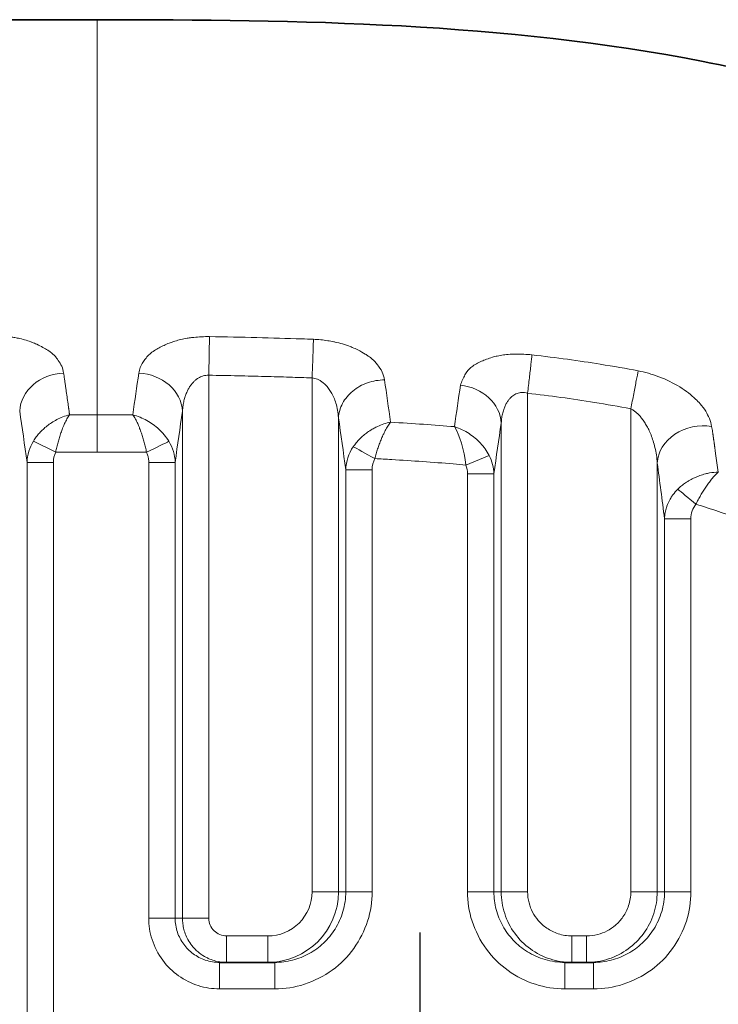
# Model space of a CAD drawing. Header units: millimetres. Extents: x 5 to 415, y 5 to 292.
# Tile 137 of 197: x 380.42 to 388.34, y 164.95 to 176.11. Entities that reach past the tile are written whole.
import ezdxf

# ---------------------------------------------------------------- set-up
doc = ezdxf.new("R2010")
doc.units = ezdxf.units.MM
doc.linetypes.add('CHAIN', pattern=[0.3543, 0.2362, -0.0295, 0.0591, -0.0295])
doc.linetypes.add('LONG_DASH_DOTTED', pattern=[0.3001, 0.2362, -0.0295, 0.0049, -0.0295])
for name, color, linetype, lineweight in [('Mittelpunktmarkierung (ISO)', 7, 'LONG_DASH_DOTTED', 25), ('Sichtbar (ISO)', 7, 'Continuous', 35), ('Sichtbar schmal (ISO)', 7, 'Continuous', 18)]:
    doc.layers.add(name, color=color, linetype=linetype, lineweight=lineweight)

msp = doc.modelspace()

# ---------------------------------------------------------------- linework, layer by layer
at = {"layer": 'Mittelpunktmarkierung (ISO)', "linetype": 'CHAIN', "ltscale": 9.257704}
msp.add_line((384.95451256, 165.76673723), (384.95451256, 157.43543631), dxfattribs=at)
at = {"layer": 'Sichtbar (ISO)'}
for p, q in [((381.29451258, 176.11222715), (337.45450843, 176.11222715)), ((383.30781834, 165.42608677), (382.68382508, 165.42608677)), ((386.92076891, 165.42608677), (386.5979216, 165.42608677))]:
    msp.add_line(p, q, dxfattribs=at)
msp.add_open_spline([(381.29451258, 176.11222715), (383.58974213, 176.11222715), (385.91149527, 176.07967824), (389.09764665, 175.45516055), (390.02065007, 175.18113032), (392.18626512, 174.23789427), (393.40845829, 173.46952108), (395.58047027, 171.57444561), (396.54755055, 170.42113037), (398.14581266, 167.83175127), (398.76159582, 166.34039414), (399.34846969, 163.75917175), (399.46684478, 162.67604002), (399.46684474, 161.59989445)], degree=3, knots=[0, 0, 0, 0, 0.6885688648, 0.6885688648, 0.9740341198, 0.9740341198, 1.3972030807, 1.3972030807, 1.8387914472, 1.8387914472, 2.3100772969, 2.3100772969, 2.6329209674, 2.6329209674, 2.6329209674, 2.6329209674], dxfattribs=at)
at = {"layer": 'Sichtbar schmal (ISO)'}
for p, q in [((382.56130787, 165.92608677), (382.56131555, 172.08164924)), ((383.73148222, 172.05108521), (383.73148439, 166.22608677)), ((386.1742519, 171.87784548), (386.17425191, 166.22608677)), ((382.26244292, 165.92608677), (382.26244261, 171.67452654)), ((387.34443859, 166.22608677), (387.34443862, 171.70156566)), ((381.29451256, 171.63318365), (380.98236241, 171.63316524)), ((381.29451255, 171.63318365), (381.29451255, 171.21023974)), ((384.03034649, 171.59798365), (384.03034677, 166.22608677)), ((385.87539312, 171.53908619), (385.87539295, 166.22608677)), ((380.82547416, 171.21025033), (380.57288315, 171.33574876)), ((388.29792504, 171.24670466), (388.29685954, 171.25488497)), ((388.30364915, 171.2029207), (388.30123673, 171.2214209)), ((381.29451255, 171.21024331), (380.82547416, 171.21025033)), ((385.73749759, 171.17309758), (385.47401077, 171.06348662)), ((380.50021118, 152.13407126), (380.50021121, 171.09415091)), ((380.50021121, 171.09415068), (380.79906959, 171.09415068)), ((380.79906961, 152.13407126), (380.79906959, 171.09415068)), ((381.88077131, 165.92608677), (381.88077157, 171.09328727)), ((381.88077157, 171.09328727), (382.17962762, 171.09328727)), ((382.17962761, 165.92608677), (382.17962762, 171.09328661)), ((384.11316174, 171.01052861), (384.11316175, 166.22608677)), ((384.11316176, 171.01052825), (384.41202016, 171.01052825)), ((384.41202016, 171.01052826), (384.41202016, 166.22608677)), ((387.64329882, 166.22608677), (387.64330027, 171.0865138)), ((385.49372233, 166.22608677), (385.49372265, 170.96231152)), ((385.49372265, 170.96231153), (385.79257815, 170.96231153)), ((385.79257818, 166.22608677), (385.79257809, 170.96231075)), ((387.72611234, 170.45317779), (387.72611232, 166.22608677)), ((387.72611234, 170.45317765), (388.02496954, 170.45317765)), ((388.02496954, 170.45317765), (388.02496967, 166.22608677)), ((383.73148439, 166.22608677), (384.03034677, 166.22608677)), ((384.11316175, 166.22608677), (384.03034677, 166.22608677)), ((384.41202016, 166.22608677), (384.11316175, 166.22608677)), ((385.79257818, 166.22608677), (385.49372233, 166.22608677)), ((385.79257818, 166.22608677), (385.87539295, 166.22608677)), ((385.87539295, 166.22608677), (386.17425191, 166.22608677)), ((387.34443859, 166.22608677), (387.64329882, 166.22608677)), ((387.72611232, 166.22608677), (387.64329882, 166.22608677)), ((388.02496967, 166.22608677), (387.72611232, 166.22608677)), ((382.17962761, 165.92608677), (381.88077131, 165.92608677)), ((382.17962761, 165.92608677), (382.26244292, 165.92608677)), ((382.26244292, 165.92608677), (382.56130787, 165.92608677)), ((382.76206531, 165.72608677), (383.22957811, 165.72608677)), ((382.76206531, 165.72608677), (382.76206531, 165.42608677)), ((383.22957811, 165.42608677), (383.22957811, 165.72608677)), ((386.67616183, 165.72608677), (386.84252868, 165.72608677)), ((386.67616183, 165.72608677), (386.67616183, 165.42608677)), ((386.84252868, 165.42608677), (386.84252868, 165.72608677)), ((382.68382508, 165.12608677), (382.68382508, 165.42608677)), ((383.30781835, 165.42608677), (383.30781835, 165.12608677)), ((386.5979216, 165.12608677), (386.5979216, 165.42608677)), ((386.92076892, 165.42608677), (386.92076892, 165.12608677)), ((383.30781834, 165.12608677), (382.68382508, 165.12608677)), ((386.92076892, 165.12608677), (386.5979216, 165.12608677))]:
    msp.add_line(p, q, dxfattribs=at)
msp.add_arc((381.30078436, 87.44848154), 83.76175486, 89.6210070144, 90.0042901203, dxfattribs=at)
for centre, major_axis, ratio, start_param, end_param in [((380.91549372, 171.67579946), (-0.49456304, -0.07353505), 0.8594287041, 4.5861111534, 6.1118769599), ((379.60794224, 146.52417816), (-0.00015317, -29.65364086), 0.0871589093, 2.6102817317, 2.611404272), ((379.60793449, 146.52417816), (0.00015317, 29.65364051), 0.0871589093, 5.7499445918, 5.7518743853), ((379.60792232, 146.52417816), (-0.00015317, -29.65363996), 0.0871589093, 2.6072437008, 2.6083519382), ((383.0705139, 146.57443677), (0.00014344, -29.58780603), 0.0871587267, 3.6714287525, 3.7022643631), ((381.76434505, 171.67452781), (0.4945544, -0.07359308), 0.8596058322, 0.1714070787, 1.6925626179), ((383.23706652, 146.53800683), (0.00014851, 29.62257981), 0.0871588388, 5.717747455, 5.7486674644), ((379.60767967, 146.52417816), (0.00015317, 29.65362891), 0.0871589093, 5.7301918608, 5.7404744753), ((386.69719856, 146.61239815), (0.00015212, -29.32419415), 0.0871589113, 3.667870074, 3.6989223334), ((385.37729564, 171.53908775), (0.49446609, -0.07418415), 0.8613923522, 0.1724359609, 1.6272213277), ((379.13227127, 146.52418061), (-0.00015059, -29.15414604), 0.0871589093, 2.5731883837, 2.6114043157), ((379.60765063, 146.52417816), (-0.00015317, -29.65362758), 0.0871589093, 2.5858846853, 2.5885992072), ((379.60755367, 146.52417816), (0.00015317, 29.65362313), 0.0871589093, 5.7245261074, 5.7257601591), ((383.54389037, 146.57443906), (-0.00014102, 29.08841898), 0.0871587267, 0.5298366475, 0.5681316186), ((379.60742768, 146.52417816), (-0.00015317, -29.65361731), 0.0871589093, 2.5810813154, 2.581641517), ((382.7370878, 146.53800933), (-0.000146, -29.12258164), 0.0871588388, 2.5686847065, 2.6070466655), ((385.30719704, 171.07704946), (-0.07192642, 0.50677872), 0.3197723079, 4.6402967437, 5.6491824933), ((387.13763546, 146.61240043), (-0.00014954, 28.82755219), 0.0871589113, 0.526277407, 0.5648383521), ((388.14139896, 171.08651827), (-0.49535208, -0.06801704), 0.8410739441, 4.356462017, 6.1213446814), ((381.00214399, 171.08283774), (-0.49879128, -0.0590931), 0.9784280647, 5.6222996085, 6.1396720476), ((381.85476079, 171.20856725), (0.26927351, 0.13225641), 0.0005796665, 4.7123823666, 5.9377252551), ((381.67507855, 171.08146935), (-0.50300953, 0.04286496), 0.9762927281, 3.252632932, 3.7640361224), ((387.04904375, 149.54318656), (-0.00064824, 26.00670448), 0.0871390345, 5.7094907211, 5.7102576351), ((387.04929468, 149.54318657), (-0.00064824, 26.00665351), 0.0871390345, 5.7051873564, 5.7063935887), ((384.63417196, 170.99348568), (-0.51973334, 0.04079715), 0.9624556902, 5.7762174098, 6.3305988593), ((384.44346562, 171.13655983), (-0.26241656, 0.14538755), 0.0003906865, 0.3709254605, 1.570794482), ((387.04994885, 149.54318659), (-0.00064823, 26.00651999), 0.0871390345, 5.70127415, 5.7019667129), ((387.04994216, 149.54318659), (-0.00064823, 26.00652136), 0.0871390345, 5.7002584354, 5.70127415), ((381.01122757, 171.07850291), (-0.05096396, 0.24099091), 0.8545792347, 0.8239688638, 1.3280631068), ((384.62002822, 170.99621874), (0.04382139, -0.2400783), 0.8469724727, 3.9436121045, 4.5000678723), ((385.29299187, 170.95196635), (-0.49258765, 0.08622963), 0.9798948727, 3.339472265, 3.7862453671), ((398.02233504, 163.30101441), (-9.06221016, 10.59260159), 0.344890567, 0.48756224, 0.5146004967), ((385.10241526, 170.87602308), (-0.3518101, -0.22533995), 0.7602922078, 2.6907831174, 3.007181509), ((386.45228206, 149.54317169), (0.00063602, -25.51663237), 0.0871390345, 2.5312723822, 2.5760271), ((388.18705143, 170.55291572), (0.48013399, 0.27124679), 0.6964614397, 0.9037533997, 1.1023911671), ((388.08131656, 170.61910097), (-0.23011093, 0.19248107), 0.0000516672, 0.4749913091, 1.5707868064), ((388.22864526, 170.43892449), (0.03596917, -0.24470478), 0.8192503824, 3.7727884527, 4.5346835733), ((383.22967952, 166.22597218), (-0.50168901, -0.01082376), 0.9961713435, 1.549105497, 3.1201677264), ((383.22957442, 166.22609376), (-0.80076998, 0.00195298), 0.9990441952, 1.5732375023, 3.1440251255), ((382.76199604, 165.9259914), (-0.20051947, 0.00825928), 0.9960825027, 0.0408507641, 1.6121465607)]:
    msp.add_ellipse(centre, major_axis=major_axis, ratio=ratio, start_param=start_param, end_param=end_param, dxfattribs=at)
for points in [[(381.29451257, 171.63318365), (381.29451257, 174.58590189), (381.29451258, 176.11222778), (381.29451258, 176.11222716)], [(380.98019824, 171.64976555), (380.98005443, 171.65144151), (380.97951407, 171.65529551), (380.97951407, 171.65632512)], [(381.69908989, 171.63227402), (381.56664485, 171.63289838), (381.43179106, 171.63318365), (381.29451257, 171.63318365)], [(385.34522321, 171.49895875), (385.11697787, 171.51779702), (384.87573677, 171.5348452), (384.62051897, 171.5499494)], [(388.26038576, 171.50072948), (388.2623219, 171.4906513), (388.26599876, 171.47058536), (388.2709913, 171.44072855), (388.27383, 171.42099898), (388.27514144, 171.41118649)], [(388.29792634, 171.24670896), (388.29852762, 171.24257819), (388.29894245, 171.23858928), (388.29954367, 171.23445315)], [(388.29954367, 171.23445315), (388.29969319, 171.233258), (388.30003214, 171.23060472), (388.30069402, 171.2256324), (388.30104873, 171.22287214), (388.30123259, 171.22144803)], [(388.30460713, 171.1951392), (388.30451294, 171.19603223), (388.30432181, 171.19775348), (388.30396732, 171.20031743), (388.30375488, 171.20205036), (388.30364915, 171.2029207)], [(384.41202016, 166.22608677), (384.41239804, 166.11195196), (384.37923419, 165.89343115), (384.21827877, 165.57178866), (383.97446619, 165.32560775), (383.64508172, 165.15920996), (383.42361713, 165.12558342), (383.30781835, 165.12608677)], [(386.5979216, 165.12608677), (386.48193813, 165.12614169), (386.26065945, 165.15976947), (385.94191231, 165.31893123), (385.69301777, 165.56231445), (385.52543142, 165.89556954), (385.49252332, 166.11310115), (385.49372233, 166.22608677)], [(385.87539295, 166.22608677), (385.87539449, 166.14239804), (385.90189676, 165.97499319), (386.01742719, 165.74827488), (386.19745866, 165.56829614), (386.42439418, 165.45267954), (386.59221058, 165.42609093), (386.67616182, 165.42608677)], [(386.84252877, 165.42608677), (386.92648046, 165.42608834), (387.09429722, 165.45268097), (387.32123255, 165.56829619), (387.5012633, 165.74827488), (387.61679533, 165.97499255), (387.64329474, 166.14239774), (387.64329882, 166.22608677)], [(388.02496967, 166.22608677), (388.02534783, 166.11195121), (387.9921844, 165.89342936), (387.83122876, 165.57178787), (387.58741573, 165.32560707), (387.25803207, 165.15920997), (387.03656762, 165.12558345), (386.92076892, 165.12608677)], [(382.68382508, 165.12608677), (382.6000836, 165.12606984), (382.44019882, 165.15005817), (382.21055441, 165.26423321), (382.02892793, 165.43822272), (381.90246944, 165.68807852), (381.8791811, 165.84501165), (381.88077131, 165.92608677)]]:
    msp.add_open_spline(points, degree=3, dxfattribs=at)
for points, knots in [([(380.11853745, 172.5295249), (380.14262082, 172.52961396), (380.16690835, 172.5290296), (380.19106462, 172.52778989), (380.21484757, 172.52656934), (380.23850216, 172.52471385), (380.26178883, 172.52231239), (380.28566429, 172.51985022), (380.30915219, 172.51681472), (380.33207186, 172.51333515), (380.33805095, 172.51242743), (380.34399167, 172.51148957), (380.34989226, 172.51052427), (380.36789143, 172.50757972), (380.38540517, 172.50431519), (380.4026168, 172.50070955), (380.42660672, 172.49568393), (380.45002239, 172.48999985), (380.47323464, 172.48347732), (380.49670596, 172.47688199), (380.51997559, 172.46942677), (380.54318499, 172.4608092), (380.54733246, 172.45926925), (380.55147704, 172.45769196), (380.55561866, 172.45607525), (380.57439742, 172.44874484), (380.59347816, 172.44076), (380.61202991, 172.43233788), (380.63609407, 172.42141323), (380.65923963, 172.40974625), (380.68031804, 172.39814118), (380.70069358, 172.38692307), (380.71914986, 172.37577472), (380.73527131, 172.36561151), (380.73960275, 172.36288091), (380.74370039, 172.36019982), (380.74760909, 172.3575548), (380.77187383, 172.34113481), (380.78934502, 172.32628859), (380.80720199, 172.30814902), (380.81678871, 172.29841059), (380.82639772, 172.28768683), (380.83632498, 172.27501711), (380.84244095, 172.26721158), (380.84887651, 172.25875174), (380.85532249, 172.2496499), (380.86909248, 172.23020639), (380.88288264, 172.2078005), (380.89381816, 172.18281774), (380.90404324, 172.15945801), (380.91175143, 172.1338476), (380.91508561, 172.10673152)], [0, 0, 0, 0, 0.0614001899, 0.0614001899, 0.0614001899, 0.1218514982, 0.1218514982, 0.1218514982, 0.1838312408, 0.1838312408, 0.1838312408, 0.2, 0.2, 0.2, 0.2493211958, 0.2493211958, 0.2493211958, 0.3180661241, 0.3180661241, 0.3180661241, 0.3875783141, 0.3875783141, 0.3875783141, 0.4, 0.4, 0.4, 0.4563218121, 0.4563218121, 0.4563218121, 0.529378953, 0.529378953, 0.529378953, 0.6, 0.6, 0.6, 0.6189741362, 0.6189741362, 0.6189741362, 0.736763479, 0.736763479, 0.736763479, 0.8, 0.8, 0.8, 0.8389586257, 0.8389586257, 0.8389586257, 0.9221826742, 0.9221826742, 0.9221826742, 1, 1, 1, 1]), ([(381.76706899, 172.10545674), (381.77005689, 172.12794533), (381.77604615, 172.14944053), (381.7840034, 172.16948646), (381.79217242, 172.19006585), (381.80240648, 172.20911682), (381.81327723, 172.22637879), (381.82297755, 172.24178221), (381.8331749, 172.25576601), (381.8427568, 172.26826459), (381.84504427, 172.27124835), (381.847327, 172.27413584), (381.84960554, 172.2769389), (381.86355063, 172.29409413), (381.8771372, 172.30812759), (381.892062, 172.32144748), (381.9075121, 172.33523617), (381.92440123, 172.34829879), (381.9470205, 172.36249173), (381.96189638, 172.37182591), (381.978613, 172.38185681), (381.99687951, 172.39192508), (382.01449495, 172.40163448), (382.03355451, 172.41137394), (382.05344411, 172.4206551), (382.07277185, 172.42967407), (382.09287934, 172.43825695), (382.11286226, 172.44611613), (382.11985429, 172.44886606), (382.12682862, 172.45152916), (382.13373744, 172.45409877), (382.14781923, 172.45933624), (382.16186294, 172.46407874), (382.17587695, 172.46841929), (382.1985223, 172.47543323), (382.2210735, 172.48140473), (382.24381406, 172.48663652), (382.26752702, 172.49209203), (382.29145112, 172.49674772), (382.31617755, 172.50078296), (382.32397089, 172.5020548), (382.33184603, 172.50326349), (382.33982443, 172.50441072), (382.35705758, 172.50688871), (382.37464217, 172.50915671), (382.3925166, 172.51114118), (382.41960086, 172.51414814), (382.44735616, 172.51650087), (382.47541048, 172.51800163), (382.50682976, 172.5196824), (382.53862207, 172.5202911), (382.56998214, 172.51975116)], [0, 0, 0, 0, 0.067964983, 0.067964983, 0.067964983, 0.1377386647, 0.1377386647, 0.1377386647, 0.2, 0.2, 0.2, 0.2148635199, 0.2148635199, 0.2148635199, 0.3058309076, 0.3058309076, 0.3058309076, 0.4, 0.4, 0.4, 0.4619316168, 0.4619316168, 0.4619316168, 0.5216558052, 0.5216558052, 0.5216558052, 0.579692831, 0.579692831, 0.579692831, 0.6, 0.6, 0.6, 0.641390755, 0.641390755, 0.641390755, 0.7082744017, 0.7082744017, 0.7082744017, 0.7780180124, 0.7780180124, 0.7780180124, 0.8, 0.8, 0.8, 0.8474805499, 0.8474805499, 0.8474805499, 0.9194255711, 0.9194255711, 0.9194255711, 1, 1, 1, 1]), ([(382.5613157, 172.08164924), (382.56134583, 172.08379901), (382.56137615, 172.08595156), (382.56140663, 172.08810654), (382.56220726, 172.14470514), (382.56313466, 172.20301707), (382.56400894, 172.25660515), (382.56469487, 172.29864823), (382.5653542, 172.33787035), (382.5660755, 172.37395127), (382.56630864, 172.38561301), (382.56654874, 172.39694613), (382.56680024, 172.40793137), (382.56782987, 172.45290449), (382.5690268, 172.49158522), (382.56998214, 172.51975116)], [0.00002060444, 0.00002060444, 0.00002060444, 0.00002060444, 0.01224593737, 0.01224593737, 0.01224593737, 0.33333333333, 0.33333333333, 0.33333333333, 0.58524580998, 0.58524580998, 0.58524580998, 0.66666666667, 0.66666666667, 0.66666666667, 1, 1, 1, 1]), ([(383.74614435, 172.48900869), (383.70183786, 172.49065031), (383.6569168, 172.49227448), (383.61170816, 172.4938422), (383.28157923, 172.50529028), (382.93611651, 172.51376119), (382.56998213, 172.51975049)], [0, 0, 0, 0, 0.1204479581, 0.1204479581, 0.1204479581, 1, 1, 1, 1]), ([(383.73148222, 172.05109227), (383.7336986, 172.10956999), (383.73596532, 172.17044534), (383.73805911, 172.2261597), (383.7401529, 172.28187406), (383.74208078, 172.33261725), (383.74348731, 172.37750928), (383.74489384, 172.4224013), (383.74575963, 172.46091951), (383.74614434, 172.48900862)], [0, 0, 0, 0, 0.3333333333, 0.3333333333, 0.3333333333, 0.6666666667, 0.6666666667, 0.6666666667, 1, 1, 1, 1]), ([(383.74614437, 172.48900932), (383.77358149, 172.48807635), (383.80141408, 172.48626669), (383.82919432, 172.48359414), (383.85584063, 172.48103069), (383.88243677, 172.47767367), (383.90868732, 172.47362228), (383.93148049, 172.4701045), (383.95401305, 172.46606411), (383.97615058, 172.46159206), (383.98142999, 172.46052556), (383.98668005, 172.45943073), (383.99190327, 172.45830719), (384.02127371, 172.45198949), (384.04982356, 172.4447787), (384.0779492, 172.43650682), (384.10730434, 172.42787333), (384.13620839, 172.4180789), (384.16478886, 172.40676962), (384.17241135, 172.4037534), (384.18000764, 172.40062886), (384.18757604, 172.39738771), (384.20857025, 172.38839701), (384.22970438, 172.37863532), (384.25003794, 172.36843284), (384.2802176, 172.35329), (384.30856045, 172.33716053), (384.33337443, 172.32168053), (384.34596926, 172.31382334), (384.35767993, 172.30614278), (384.36842656, 172.29888331), (384.38569299, 172.28721964), (384.39960116, 172.27641791), (384.41235804, 172.26540008), (384.43372342, 172.24694731), (384.45232861, 172.22793484), (384.47248204, 172.201545), (384.48995209, 172.1786689), (384.50956917, 172.15066203), (384.52509171, 172.11832726), (384.53816777, 172.09108871), (384.54829754, 172.06079039), (384.5524664, 172.02865424)], [0, 0, 0, 0, 0.0716323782, 0.0716323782, 0.0716323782, 0.1403408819, 0.1403408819, 0.1403408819, 0.2, 0.2, 0.2, 0.2142276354, 0.2142276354, 0.2142276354, 0.2942303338, 0.2942303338, 0.2942303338, 0.377730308, 0.377730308, 0.377730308, 0.4, 0.4, 0.4, 0.4617745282, 0.4617745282, 0.4617745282, 0.5534621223, 0.5534621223, 0.5534621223, 0.6, 0.6, 0.6, 0.6747716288, 0.6747716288, 0.6747716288, 0.8, 0.8, 0.8, 0.9085545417, 0.9085545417, 0.9085545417, 1, 1, 1, 1]), ([(386.2239333, 172.31298123), (386.19248547, 172.3159799), (386.16160522, 172.31817647), (386.13161768, 172.3195323), (386.10295498, 172.32082824), (386.07510614, 172.32135656), (386.0483145, 172.32118599), (386.02298135, 172.3210247), (385.99859398, 172.32023854), (385.97535168, 172.31892504), (385.948593, 172.31741281), (385.92352873, 172.31499695), (385.8992171, 172.31173861), (385.87596133, 172.30862178), (385.85338352, 172.30472745), (385.83087312, 172.29984033), (385.8122432, 172.29579569), (385.79366134, 172.29106513), (385.77496868, 172.28541333), (385.75323386, 172.27884171), (385.73079126, 172.27134171), (385.7090744, 172.26315476), (385.68927214, 172.25568958), (385.67007263, 172.24766216), (385.65214614, 172.23950353), (385.63103713, 172.22989648), (385.61170087, 172.22011203), (385.59455169, 172.21110498), (385.57319315, 172.19988709), (385.55659619, 172.1893896), (385.5415913, 172.1780741), (385.52548909, 172.16593108), (385.51117068, 172.15281653), (385.49745479, 172.13588838), (385.49541686, 172.13337318), (385.49339817, 172.13077263), (385.49140152, 172.12807616), (385.48236988, 172.11587897), (385.47316405, 172.10178133), (385.46421093, 172.08608441), (385.45463209, 172.06929045), (385.44534608, 172.05067355), (385.43663124, 172.03052813), (385.42827741, 172.01121725), (385.42043803, 171.99050787), (385.41321002, 171.96852093)], [0, 0, 0, 0, 0.0699396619, 0.0699396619, 0.0699396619, 0.1367894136, 0.1367894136, 0.1367894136, 0.2, 0.2, 0.2, 0.2727738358, 0.2727738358, 0.2727738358, 0.3423870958, 0.3423870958, 0.3423870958, 0.4, 0.4, 0.4, 0.4669891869, 0.4669891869, 0.4669891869, 0.5280724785, 0.5280724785, 0.5280724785, 0.6, 0.6, 0.6, 0.6895825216, 0.6895825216, 0.6895825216, 0.7857163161, 0.7857163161, 0.7857163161, 0.8, 0.8, 0.8, 0.8646108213, 0.8646108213, 0.8646108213, 0.9337372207, 0.9337372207, 0.9337372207, 1, 1, 1, 1]), ([(386.17425193, 171.87784548), (386.1810526, 171.9359255), (386.18804996, 171.99617109), (386.19447535, 172.051682), (386.19750933, 172.07789353), (386.20041856, 172.10308308), (386.20317318, 172.12706616), (386.20625231, 172.15387459), (386.20913926, 172.1791829), (386.21178746, 172.20273911), (386.21680477, 172.24736892), (386.22092306, 172.28530595), (386.2239333, 172.31298123)], [0.00000001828, 0.00000001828, 0.00000001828, 0.00000001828, 0.33333333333, 0.33333333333, 0.33333333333, 0.49072894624, 0.49072894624, 0.49072894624, 0.66666666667, 0.66666666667, 0.66666666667, 1, 1, 1, 1]), ([(387.42797181, 172.13148918), (387.29093395, 172.15780796), (387.14808356, 172.18294228), (386.99840105, 172.20692591), (386.75861413, 172.24534697), (386.50129297, 172.2808069), (386.22393335, 172.31298162)], [0, 0, 0, 0, 0.3843241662, 0.3843241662, 0.3843241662, 1, 1, 1, 1]), ([(387.34443861, 171.70156566), (387.35528051, 171.75829951), (387.36664553, 171.81768066), (387.37716817, 171.87237942), (387.38769081, 171.92707817), (387.39740334, 171.9772626), (387.40610881, 172.02155459), (387.41481428, 172.06584658), (387.42242384, 172.10378327), (387.4279718, 172.13148915)], [0, 0, 0, 0, 0.3333333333, 0.3333333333, 0.3333333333, 0.6666666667, 0.6666666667, 0.6666666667, 1, 1, 1, 1]), ([(387.42797181, 172.13148918), (387.50255041, 172.11717544), (387.58199267, 172.09593132), (387.66317217, 172.06508996), (387.74435167, 172.0342486), (387.82725134, 171.99372759), (387.89881121, 171.94941426), (387.97037109, 171.90510092), (388.03060516, 171.85704917), (388.07831569, 171.81179231), (388.09716735, 171.79391017), (388.11403842, 171.77647487), (388.12950757, 171.75878688), (388.15318839, 171.73170938), (388.17359768, 171.70404357), (388.192514, 171.67321164), (388.22378713, 171.6222392), (388.25108232, 171.56251496), (388.26038503, 171.50072695)], [0, 0, 0, 0, 0.2, 0.2, 0.2, 0.4, 0.4, 0.4, 0.6, 0.6, 0.6, 0.67902512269, 0.67902512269, 0.67902512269, 0.8, 0.8, 0.8, 0.99999999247, 0.99999999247, 0.99999999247, 0.99999999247]), ([(380.94265624, 171.91692212), (380.94067618, 171.93114381), (380.93868789, 171.94533577), (380.93665107, 171.95949639), (380.93461425, 171.973657), (380.9325289, 171.98778627), (380.93046694, 172.00188689), (380.92840498, 172.0159875), (380.92636642, 172.03005946), (380.92432704, 172.04410174)], [0, 0, 0, 0, 0.3333333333, 0.3333333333, 0.3333333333, 0.6666666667, 0.6666666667, 0.6666666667, 1, 1, 1, 1]), ([(382.26244274, 171.67452549), (382.26362577, 171.69572405), (382.26765739, 171.73602381), (382.27839816, 171.79236786), (382.29246557, 171.84206918), (382.30900663, 171.88557246), (382.32738438, 171.92344767), (382.34722276, 171.95638585), (382.36839084, 171.98506523), (382.39091099, 172.00998796), (382.4148548, 172.03141395), (382.44027818, 172.04938559), (382.46723332, 172.06379789), (382.49608275, 172.07453192), (382.52759812, 172.08120346), (382.54973125, 172.08216538), (382.56131577, 172.08164924)], [0.0000036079, 0.0000036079, 0.0000036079, 0.0000036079, 0.10160184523, 0.19452669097, 0.27976820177, 0.35801435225, 0.43019757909, 0.49753241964, 0.56140688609, 0.62314075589, 0.68365727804, 0.74365060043, 0.80375026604, 0.86464301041, 0.92901215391, 0.99999796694, 0.99999796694, 0.99999796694, 0.99999796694]), ([(382.56131577, 172.08164924), (382.67175256, 172.07983451), (382.78217665, 172.07780818), (382.89258114, 172.0754472), (382.99446236, 172.07326848), (383.0963269, 172.07080478), (383.198173, 172.06807581), (383.29141466, 172.0655774), (383.38464087, 172.06285665), (383.47784791, 172.05986868), (383.562409, 172.05715787), (383.64695431, 172.05422713), (383.73148218, 172.05109227)], [0.00000004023, 0.00000004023, 0.00000004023, 0.00000004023, 0.2829569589, 0.2829569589, 0.2829569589, 0.54406952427, 0.54406952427, 0.54406952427, 0.78312209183, 0.78312209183, 0.78312209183, 0.99999996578, 0.99999996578, 0.99999996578, 0.99999996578]), ([(383.73148192, 172.05108521), (383.74160718, 172.05006968), (383.76177252, 172.04652523), (383.79222592, 172.03648005), (383.82329949, 172.02114452), (383.85537867, 171.99935047), (383.88790642, 171.97014855), (383.92010918, 171.93262471), (383.95099243, 171.88595194), (383.97934479, 171.82938814), (384.00369526, 171.76228351), (384.02220334, 171.68417363), (384.0287037, 171.62772982), (384.03034638, 171.59798294)], [0, 0, 0, 0, 0.06129911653, 0.12219334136, 0.1879600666, 0.25946332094, 0.33763365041, 0.42321088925, 0.51716770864, 0.62054398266, 0.73445938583, 0.86041280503, 0.99999830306, 0.99999830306, 0.99999830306, 0.99999830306]), ([(384.0303465, 171.59798349), (384.0332609, 171.65446655), (384.04921276, 171.71093843), (384.07702614, 171.76313537), (384.10483957, 171.81533239), (384.14455206, 171.86324728), (384.19296973, 171.90305312), (384.24138741, 171.94285896), (384.29847832, 171.97458686), (384.35994908, 171.99604059), (384.42141974, 172.01749428), (384.48727104, 172.0286559), (384.55246606, 172.02865424)], [0.00000036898, 0.00000036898, 0.00000036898, 0.00000036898, 0.25, 0.25, 0.25, 0.5, 0.5, 0.5, 0.75, 0.75, 0.75, 0.99999956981, 0.99999956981, 0.99999956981, 0.99999956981]), ([(385.87539328, 171.53908499), (385.87657511, 171.56008986), (385.8806153, 171.59984559), (385.89150066, 171.65473683), (385.90592192, 171.70245526), (385.92298478, 171.74329725), (385.94189474, 171.77768033), (385.96209288, 171.80627478), (385.98334555, 171.8298869), (386.00572321, 171.84923332), (386.02944648, 171.86472876), (386.05461898, 171.87639218), (386.08129932, 171.88407489), (386.10984616, 171.88754283), (386.14105039, 171.88615738), (386.16286146, 171.88136947), (386.17425172, 171.8778449)], [0.00000251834, 0.00000251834, 0.00000251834, 0.00000251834, 0.10247329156, 0.19657231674, 0.28329981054, 0.36287606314, 0.43573170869, 0.50278420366, 0.56545746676, 0.62551457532, 0.68460065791, 0.74375648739, 0.80298559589, 0.86346876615, 0.928216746, 0.99999969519, 0.99999969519, 0.99999969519, 0.99999969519]), ([(386.17425201, 171.87784607), (386.29984845, 171.86327112), (386.42524781, 171.84755171), (386.55038281, 171.83050566), (386.67820094, 171.81309411), (386.80574324, 171.79429841), (386.93292476, 171.77388354), (387.07057167, 171.75178879), (387.20779598, 171.72779742), (387.34443874, 171.70156628)], [0, 0, 0, 0, 0.3198019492, 0.3198019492, 0.3198019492, 0.646461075, 0.646461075, 0.646461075, 1, 1, 1, 1]), ([(380.97126254, 171.71573619), (380.97142287, 171.71440029), (380.97159625, 171.71301289), (380.97176195, 171.71178217), (380.97192766, 171.71055145), (380.97208569, 171.70947754), (380.97230895, 171.70788066), (380.97253221, 171.70628377), (380.97282069, 171.70416379), (380.97315005, 171.70174657)], [0.0000003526, 0.0000003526, 0.0000003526, 0.0000003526, 0.33333333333, 0.33333333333, 0.33333333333, 0.66666666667, 0.66666666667, 0.66666666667, 1, 1, 1, 1]), ([(380.97493258, 171.68883267), (380.9747845, 171.68996286), (380.97462064, 171.69118779), (380.97446544, 171.69231514), (380.97431021, 171.69344261), (380.97416364, 171.69447258), (380.97395255, 171.69598068), (380.97374146, 171.69748879), (380.97346584, 171.69947493), (380.97315005, 171.70174657)], [0.00003467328, 0.00003467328, 0.00003467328, 0.00003467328, 0.33333333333, 0.33333333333, 0.33333333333, 0.66666666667, 0.66666666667, 0.66666666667, 1, 1, 1, 1]), ([(380.97951407, 171.65632692), (380.97926359, 171.65798214), (380.97883604, 171.6606321), (380.97858585, 171.66225739), (380.97833565, 171.66388267), (380.97826281, 171.66448387), (380.97813111, 171.66552135), (380.9779994, 171.66655883), (380.97780883, 171.66803238), (380.97763811, 171.66945529)], [0, 0, 0, 0, 0.3333333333, 0.3333333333, 0.3333333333, 0.6666666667, 0.6666666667, 0.6666666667, 1, 1, 1, 1]), ([(387.3444385, 171.70156503), (387.35508051, 171.69611708), (387.37579906, 171.68364501), (387.40593079, 171.66023326), (387.43506584, 171.63245473), (387.46380572, 171.59962777), (387.49224509, 171.56117914), (387.52035692, 171.51633954), (387.54792188, 171.46421079), (387.57439474, 171.40399665), (387.59872874, 171.33558306), (387.61966411, 171.25923261), (387.63582422, 171.17494095), (387.6417479, 171.11665191), (387.64330003, 171.0865162)], [0, 0, 0, 0, 0.06242265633, 0.12251267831, 0.18405755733, 0.24828413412, 0.31641387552, 0.38974826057, 0.46977742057, 0.55788554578, 0.65484847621, 0.75974164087, 0.87361292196, 0.99997634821, 0.99997634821, 0.99997634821, 0.99997634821]), ([(380.98236155, 171.63316297), (380.98231618, 171.63315174), (380.95688144, 171.62685763), (380.90834616, 171.61152538), (380.8400145, 171.58072051), (380.7800544, 171.54578342), (380.7277943, 171.50836732), (380.68185867, 171.46899863), (380.64092342, 171.42740149), (380.60425458, 171.383086), (380.58280284, 171.35180005), (380.5728833, 171.33574869)], [0, 0, 0, 0, 0.0000279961, 0.1600086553, 0.3061722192, 0.4388274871, 0.5595657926, 0.6723098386, 0.7817818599, 0.8903922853, 1, 1, 1, 1]), ([(380.98236246, 171.63316502), (380.97214724, 171.61888396), (380.9623896, 171.60304121), (380.95302245, 171.5861225), (380.94395926, 171.5697528), (380.93526475, 171.55238771), (380.92704585, 171.53458872), (380.92386172, 171.52769313), (380.92074868, 171.52073236), (380.91771103, 171.51373832), (380.91308521, 171.50308756), (380.90864523, 171.49236807), (380.90434018, 171.4815462), (380.89747842, 171.46429735), (380.89095559, 171.44679775), (380.88465248, 171.42873232), (380.87868234, 171.41162122), (380.87290795, 171.39399799), (380.86732267, 171.37545811), (380.86216876, 171.3583501), (380.85716151, 171.34048492), (380.8522842, 171.32208732), (380.84752391, 171.30413109), (380.84288731, 171.28567011), (380.83839138, 171.26690177), (380.83392473, 171.24825567), (380.8295976, 171.2293081), (380.82547416, 171.21025033)], [0.00000348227, 0.00000348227, 0.00000348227, 0.00000348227, 0.14230665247, 0.14230665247, 0.14230665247, 0.27999203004, 0.27999203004, 0.27999203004, 0.33333333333, 0.33333333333, 0.33333333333, 0.41456323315, 0.41456323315, 0.41456323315, 0.54403469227, 0.54403469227, 0.54403469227, 0.66666666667, 0.66666666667, 0.66666666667, 0.77982745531, 0.77982745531, 0.77982745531, 0.89027343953, 0.89027343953, 0.89027343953, 1, 1, 1, 1]), ([(380.98236321, 171.63316606), (380.98225437, 171.63396425), (380.98220888, 171.63476047), (380.98213916, 171.63555466), (380.98206944, 171.63634885), (380.98197551, 171.63714101), (380.98187716, 171.63793113), (380.98177882, 171.63872124), (380.98167607, 171.6395093), (380.98156875, 171.64029558)], [0, 0, 0, 0, 0.3333333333, 0.3333333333, 0.3333333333, 0.6666666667, 0.6666666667, 0.6666666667, 1, 1, 1, 1]), ([(382.10815055, 171.33295659), (382.07653658, 171.38463684), (382.03674667, 171.4314885), (381.994537, 171.47044275), (381.95232733, 171.509397), (381.9083955, 171.54104556), (381.85912641, 171.56844291), (381.80985733, 171.59584026), (381.75501562, 171.61817391), (381.6990899, 171.6322765)], [0, 0, 0, 0, 0.3333333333, 0.3333333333, 0.3333333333, 0.6666666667, 0.6666666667, 0.6666666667, 1, 1, 1, 1]), ([(381.8548364, 171.20841065), (381.8516345, 171.22750025), (381.84782554, 171.24638981), (381.84362312, 171.26490373), (381.83943483, 171.28335546), (381.83485672, 171.30143378), (381.83005852, 171.31903029), (381.82489273, 171.33797486), (381.81947226, 171.35636114), (381.81396861, 171.37408606), (381.80837248, 171.3921088), (381.80267713, 171.40937256), (381.79685755, 171.42616876), (381.79047815, 171.44458069), (381.78394844, 171.46243522), (381.77713099, 171.47996304), (381.77266968, 171.49143315), (381.76808368, 171.50275976), (381.7633114, 171.51396237), (381.76051213, 171.52053348), (381.75765389, 171.52706233), (381.75473555, 171.53352172), (381.74663233, 171.55145722), (381.73806268, 171.56885336), (381.72904569, 171.58514799), (381.71959582, 171.60222491), (381.70965045, 171.61808165), (381.6990899, 171.6322765)], [0, 0, 0, 0, 0.1085906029, 0.1085906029, 0.1085906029, 0.2168164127, 0.2168164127, 0.2168164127, 0.3333333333, 0.3333333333, 0.3333333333, 0.4518080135, 0.4518080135, 0.4518080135, 0.5816794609, 0.5816794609, 0.5816794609, 0.6666666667, 0.6666666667, 0.6666666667, 0.7165175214, 0.7165175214, 0.7165175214, 0.8549361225, 0.8549361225, 0.8549361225, 1, 1, 1, 1]), ([(384.19887482, 171.27202274), (384.20934329, 171.2874407), (384.22061288, 171.30241347), (384.2325352, 171.31683292), (384.24454097, 171.33135331), (384.25720853, 171.34531175), (384.27037142, 171.35863087), (384.28463836, 171.37306715), (384.29948678, 171.38675106), (384.3146752, 171.39961161), (384.3293596, 171.4120454), (384.34433324, 171.4237163), (384.35968884, 171.43474973), (384.37695509, 171.44715601), (384.39470568, 171.45875987), (384.41314902, 171.46964643), (384.42646493, 171.47750643), (384.4401437, 171.48499032), (384.45428104, 171.49209114), (384.46090278, 171.49541707), (384.46762456, 171.49865699), (384.4744368, 171.50180159), (384.49675108, 171.51210212), (384.52004306, 171.5213748), (384.54387845, 171.52933607), (384.56895595, 171.53771222), (384.59462815, 171.54463284), (384.62051816, 171.54994944)], [0, 0, 0, 0, 0.1075802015, 0.1075802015, 0.1075802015, 0.2159134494, 0.2159134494, 0.2159134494, 0.3333333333, 0.3333333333, 0.3333333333, 0.4468567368, 0.4468567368, 0.4468567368, 0.5745054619, 0.5745054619, 0.5745054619, 0.6666666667, 0.6666666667, 0.6666666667, 0.709833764, 0.709833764, 0.709833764, 0.8512325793, 0.8512325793, 0.8512325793, 1, 1, 1, 1]), ([(384.62051816, 171.54994944), (384.60937774, 171.53636876), (384.59873259, 171.52109915), (384.58849754, 171.50460819), (384.57865509, 171.48874979), (384.56919347, 171.47177384), (384.5601816, 171.4542737), (384.55700282, 171.44810085), (384.55387956, 171.44186323), (384.55081278, 171.4355879), (384.54540404, 171.42452036), (384.54018719, 171.41333471), (384.53509002, 171.40200453), (384.52744729, 171.38501599), (384.52007046, 171.36771124), (384.51279111, 171.34982267), (384.50625341, 171.33375664), (384.49979327, 171.31721561), (384.49336164, 171.29988397), (384.48691707, 171.28251744), (384.48048936, 171.26443643), (384.47426958, 171.24573526), (384.46849458, 171.2283714), (384.46289923, 171.21047273), (384.45767025, 171.19214465), (384.45247895, 171.17394863), (384.44764971, 171.15532955), (384.44340833, 171.13645757)], [0, 0, 0, 0, 0.1448743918, 0.1448743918, 0.1448743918, 0.2841916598, 0.2841916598, 0.2841916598, 0.3333333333, 0.3333333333, 0.3333333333, 0.4200024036, 0.4200024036, 0.4200024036, 0.5499544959, 0.5499544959, 0.5499544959, 0.6666666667, 0.6666666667, 0.6666666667, 0.7836137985, 0.7836137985, 0.7836137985, 0.8921981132, 0.8921981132, 0.8921981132, 1, 1, 1, 1]), ([(385.34522295, 171.49895566), (385.4050387, 171.47960147), (385.46180617, 171.45164696), (385.5106191, 171.41964811), (385.55943203, 171.38764927), (385.60065567, 171.35251602), (385.63888548, 171.31162613), (385.6771153, 171.27073623), (385.71152088, 171.22350234), (385.73749676, 171.17309724)], [0, 0, 0, 0, 0.3333333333, 0.3333333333, 0.3333333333, 0.6666666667, 0.6666666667, 0.6666666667, 1, 1, 1, 1]), ([(388.27697438, 171.39721686), (388.27666685, 171.39951234), (388.27643093, 171.401302), (388.27624835, 171.40265387), (388.27606578, 171.40400574), (388.27593656, 171.40491991), (388.27576256, 171.40624623), (388.27558856, 171.40757255), (388.27536975, 171.40931088), (388.27513886, 171.41117764)], [0, 0, 0, 0, 0.3333333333, 0.3333333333, 0.3333333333, 0.6666666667, 0.6666666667, 0.6666666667, 1, 1, 1, 1]), ([(388.27976522, 171.37634679), (388.27961936, 171.37743051), (388.27947432, 171.37851238), (388.27933011, 171.37957837), (388.2791859, 171.38064436), (388.27904251, 171.38169447), (388.27889989, 171.38277081), (388.27875728, 171.38384716), (388.27861545, 171.38494975), (388.27845049, 171.38627826)], [0, 0, 0, 0, 0.3333333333, 0.3333333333, 0.3333333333, 0.6666666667, 0.6666666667, 0.6666666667, 1, 1, 1, 1]), ([(388.28073695, 171.36877513), (388.28064159, 171.3696115), (388.28054185, 171.37044955), (388.28043289, 171.37129008), (388.28032392, 171.37213062), (388.28020573, 171.37297366), (388.28009284, 171.37381672), (388.27997994, 171.37465977), (388.27987235, 171.37550286), (388.27976522, 171.37634679)], [0, 0, 0, 0, 0.3333333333, 0.3333333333, 0.3333333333, 0.6666666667, 0.6666666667, 0.6666666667, 1, 1, 1, 1]), ([(388.28073695, 171.36877513), (388.28105802, 171.3669204), (388.28135477, 171.36513067), (388.28159527, 171.36360692), (388.28183577, 171.36208317), (388.28202004, 171.36082553), (388.28224388, 171.35923151), (388.28246771, 171.3576375), (388.28273107, 171.35570698), (388.28300205, 171.35364046)], [0.0000000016, 0.0000000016, 0.0000000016, 0.0000000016, 0.33333333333, 0.33333333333, 0.33333333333, 0.66666666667, 0.66666666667, 0.66666666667, 1, 1, 1, 1]), ([(388.2845892, 171.34241838), (388.28435747, 171.34390444), (388.28414831, 171.34530351), (388.2839951, 171.34639468), (388.2838419, 171.34748585), (388.28374469, 171.34826922), (388.28359162, 171.34940372), (388.28343855, 171.35053823), (388.28322959, 171.35202377), (388.28300205, 171.35364046)], [0, 0, 0, 0, 0.33333333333, 0.33333333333, 0.33333333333, 0.66666666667, 0.66666666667, 0.66666666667, 0.99999999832, 0.99999999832, 0.99999999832, 0.99999999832]), ([(388.29161935, 171.29508066), (388.2910457, 171.29831341), (388.29048658, 171.30159312), (388.28990973, 171.30509746), (388.28933288, 171.3086018), (388.28873822, 171.31233051), (388.2882227, 171.31574997), (388.28770719, 171.31916943), (388.2872709, 171.32227991), (388.28688061, 171.32529321)], [0, 0, 0, 0, 0.33333333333, 0.33333333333, 0.33333333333, 0.66666666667, 0.66666666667, 0.66666666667, 0.99999999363, 0.99999999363, 0.99999999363, 0.99999999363]), ([(388.29358086, 171.27974652), (388.29315362, 171.28304538), (388.29291855, 171.28488414), (388.29273384, 171.28628064), (388.29254914, 171.28767714), (388.29241477, 171.28863131), (388.29223921, 171.29000261), (388.29206365, 171.29137391), (388.29184685, 171.29316219), (388.29161935, 171.29508066)], [0, 0, 0, 0, 0.33333333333, 0.33333333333, 0.33333333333, 0.66666666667, 0.66666666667, 0.66666666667, 0.99999999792, 0.99999999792, 0.99999999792, 0.99999999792]), ([(381.85483778, 171.20840753), (381.86054992, 171.19558522), (381.87009943, 171.16994253), (381.87978692, 171.12985095), (381.8811781, 171.10529414), (381.88077157, 171.09328727)], [0.00002696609, 0.00002696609, 0.00002696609, 0.00002696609, 0.33333333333, 0.66666666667, 1, 1, 1, 1]), ([(384.44340833, 171.13645757), (384.50710237, 171.13295616), (384.80379808, 171.11697665), (385.14746367, 171.09313237), (385.4267564, 171.0676855), (385.47401077, 171.06348663)], [0, 0, 0, 0, 0.18506537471, 0.86212544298, 0.99999998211, 0.99999998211, 0.99999998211, 0.99999998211]), ([(387.87667512, 170.79026831), (387.89037149, 170.80361305), (387.90475541, 170.81638135), (387.91962354, 170.8284518), (387.93454368, 170.84056449), (387.94995125, 170.85197218), (387.96561146, 170.8626087), (387.97147897, 170.86659395), (387.97738128, 170.87047111), (387.9833047, 170.87423887), (387.99372454, 170.8808667), (388.00419772, 170.88715836), (388.01478606, 170.89316146), (388.03198174, 170.90291064), (388.04948224, 170.91190589), (388.06758454, 170.92027608), (388.07843738, 170.92529424), (388.08950676, 170.93008531), (388.10085523, 170.93465696), (388.10892873, 170.93790931), (388.11714267, 170.9410456), (388.12547857, 170.94404841), (388.1462198, 170.95151995), (388.16772088, 170.95816117), (388.18965506, 170.96376159), (388.20469167, 170.96760086), (388.21993056, 170.97095202), (388.2352502, 170.9737618)], [0.00000000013, 0.00000000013, 0.00000000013, 0.00000000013, 0.14008625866, 0.14008625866, 0.14008625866, 0.28066262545, 0.28066262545, 0.28066262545, 0.33333333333, 0.33333333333, 0.33333333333, 0.42598592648, 0.42598592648, 0.42598592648, 0.5764557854, 0.5764557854, 0.5764557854, 0.66666666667, 0.66666666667, 0.66666666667, 0.73084432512, 0.73084432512, 0.73084432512, 0.89053008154, 0.89053008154, 0.89053008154, 1, 1, 1, 1]), ([(388.08130447, 170.61909107), (388.08992677, 170.63649868), (388.10760409, 170.6708193), (388.13532148, 170.72070733), (388.16410848, 170.76879276), (388.19439176, 170.81562316), (388.22674034, 170.8616075), (388.2615587, 170.9064776), (388.29871774, 170.9488578), (388.32328495, 170.97261704), (388.33567546, 170.98344557)], [0, 0, 0, 0, 0.1107047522, 0.2200490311, 0.3302180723, 0.4435718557, 0.5643050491, 0.6961885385, 0.8411736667, 1, 1, 1, 1]), ([(387.72611243, 170.45317781), (387.72688339, 170.47841037), (387.72964642, 170.50311816), (387.73404216, 170.52671302), (387.73763132, 170.54597849), (387.74230284, 170.56450216), (387.74775549, 170.58202015), (387.74947887, 170.58755696), (387.75127924, 170.59299086), (387.75315466, 170.59833998), (387.76114703, 170.62113599), (387.77043323, 170.64240756), (387.78144146, 170.6634206), (387.78603209, 170.67218344), (387.79093263, 170.68089884), (387.79622092, 170.68963797), (387.80369229, 170.70198475), (387.81192104, 170.71435663), (387.82091181, 170.72658603), (387.83712561, 170.74864032), (387.8558391, 170.77021308), (387.87667513, 170.79026831)], [0, 0, 0, 0, 0.18350192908, 0.18350192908, 0.18350192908, 0.33333333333, 0.33333333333, 0.33333333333, 0.3806897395, 0.3806897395, 0.3806897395, 0.58250562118, 0.58250562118, 0.58250562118, 0.66666666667, 0.66666666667, 0.66666666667, 0.78557057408, 0.78557057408, 0.78557057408, 0.99999999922, 0.99999999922, 0.99999999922, 0.99999999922]), ([(388.08130439, 170.61909077), (388.16751261, 170.59348085), (388.33731408, 170.53983466), (388.57812895, 170.45386781), (388.79576542, 170.3675106), (388.98686623, 170.28522665), (389.15903896, 170.20632222), (389.32187449, 170.12776553), (389.4816144, 170.04715893), (389.64037567, 169.96330348), (389.79708583, 169.87656567), (389.95117464, 169.7872672), (390.1052059, 169.69390846), (390.26505703, 169.59250782), (390.43793948, 169.47739159), (390.62811513, 169.34378967), (390.83637435, 169.18852018), (391.06183213, 169.00917302), (391.30445512, 168.8021317), (391.56529904, 168.56206022), (391.74150613, 168.38624621), (391.83251121, 168.29168345)], [0.00000001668, 0.00000001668, 0.00000001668, 0.00000001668, 0.06056249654, 0.11999715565, 0.17251396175, 0.21844869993, 0.26005086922, 0.29980964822, 0.33976835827, 0.38008398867, 0.42036245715, 0.46008540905, 0.4997263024, 0.54138270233, 0.58729773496, 0.63932183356, 0.69759755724, 0.7619007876, 0.8329408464, 0.91192590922, 1, 1, 1, 1]), ([(384.11316175, 166.22608677), (384.11315041, 166.15075157), (384.10231484, 166.07508512), (384.08108452, 166.00255177), (384.06060002, 165.93256654), (384.03043829, 165.86549815), (383.99177759, 165.80372795), (383.95536221, 165.74554519), (383.91140638, 165.69206308), (383.86137324, 165.64502754), (383.81239227, 165.59898114), (383.7575869, 165.55911302), (383.69870153, 165.52663613), (383.63925563, 165.49385008), (383.57565167, 165.46859665), (383.50983787, 165.45166574), (383.44390085, 165.43470313), (383.3757457, 165.42609421), (383.30781834, 165.42608677)], [0.00000000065, 0.00000000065, 0.00000000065, 0.00000000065, 0.17980815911, 0.17980815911, 0.17980815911, 0.35329956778, 0.35329956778, 0.35329956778, 0.5167150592, 0.5167150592, 0.5167150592, 0.67669399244, 0.67669399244, 0.67669399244, 0.83819579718, 0.83819579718, 0.83819579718, 0.99999999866, 0.99999999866, 0.99999999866, 0.99999999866]), ([(386.59792161, 165.42608677), (386.52189575, 165.42609801), (386.37202942, 165.44731755), (386.17064383, 165.53686224), (386.00688376, 165.66999618), (385.88546948, 165.8352066), (385.80978355, 166.02400473), (385.79258563, 166.15890992), (385.79257818, 166.22608677)], [0, 0, 0, 0, 0.1810709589, 0.355387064, 0.5192745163, 0.6790496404, 0.8396421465, 1, 1, 1, 1]), ([(386.67616183, 165.72608677), (386.62319183, 165.72609737), (386.56992145, 165.73456345), (386.51940303, 165.75108524), (386.47355777, 165.7660787), (386.42997889, 165.78770643), (386.39036126, 165.81504955), (386.35540408, 165.83917614), (386.323531, 165.86775255), (386.29577855, 165.89986486), (386.27073861, 165.92883852), (386.24905318, 165.96069067), (386.23127969, 165.99457784), (386.21367423, 166.02814466), (386.1999071, 166.06370821), (386.19035, 166.1004177), (386.17967798, 166.14140964), (386.17425554, 166.18383049), (386.17425191, 166.22608677)], [0, 0, 0, 0, 0.2022041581, 0.2022041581, 0.2022041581, 0.3857036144, 0.3857036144, 0.3857036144, 0.5476169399, 0.5476169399, 0.5476169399, 0.6937049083, 0.6937049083, 0.6937049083, 0.8384118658, 0.8384118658, 0.8384118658, 1, 1, 1, 1]), ([(387.34443859, 166.22608677), (387.34442793, 166.17338206), (387.33594681, 166.12037785), (387.31941141, 166.07012863), (387.30434709, 166.02434983), (387.28259784, 165.98085763), (387.25511888, 165.94135001), (387.23085933, 165.90647107), (387.20213399, 165.87469774), (387.16988001, 165.84705153), (387.14077487, 165.82210432), (387.10879642, 165.80051772), (387.07479573, 165.7828324), (387.0410911, 165.76530106), (387.00539928, 165.75160335), (386.96857113, 165.74209647), (386.92744714, 165.73148065), (386.88490625, 165.72609036), (386.84252868, 165.72608677)], [0, 0, 0, 0, 0.2014523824, 0.2014523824, 0.2014523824, 0.3849825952, 0.3849825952, 0.3849825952, 0.547010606, 0.547010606, 0.547010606, 0.6932203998, 0.6932203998, 0.6932203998, 0.8381570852, 0.8381570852, 0.8381570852, 1, 1, 1, 1]), ([(387.72611232, 166.22608677), (387.72610098, 166.15075157), (387.71526541, 166.07508512), (387.69403509, 166.00255177), (387.67355059, 165.93256654), (387.64338886, 165.86549815), (387.60472816, 165.80372795), (387.56831278, 165.74554519), (387.52435695, 165.69206308), (387.47432381, 165.64502754), (387.42534284, 165.59898114), (387.37053747, 165.55911302), (387.3116521, 165.52663613), (387.2522062, 165.49385008), (387.18860224, 165.46859665), (387.12278844, 165.45166574), (387.05685142, 165.43470313), (386.98869627, 165.42609421), (386.92076891, 165.42608677)], [0.00000000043, 0.00000000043, 0.00000000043, 0.00000000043, 0.17980815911, 0.17980815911, 0.17980815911, 0.35329956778, 0.35329956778, 0.35329956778, 0.5167150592, 0.5167150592, 0.5167150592, 0.67669399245, 0.67669399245, 0.67669399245, 0.83819579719, 0.83819579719, 0.83819579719, 0.99999999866, 0.99999999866, 0.99999999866, 0.99999999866]), ([(382.68382508, 165.42608677), (382.62879485, 165.42609685), (382.52140973, 165.44369794), (382.38009623, 165.51724169), (382.26945947, 165.62755463), (382.19673188, 165.76747915), (382.17963792, 165.87304599), (382.17962761, 165.92608677)], [0, 0, 0, 0, 0.2095917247, 0.4065410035, 0.5987045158, 0.7972722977, 1, 1, 1, 1]), ([(382.76206531, 165.42608677), (382.72076712, 165.42608715), (382.67940307, 165.43125209), (382.63932327, 165.44141007), (382.61609938, 165.44729603), (382.59330638, 165.45486048), (382.57114311, 165.46403243), (382.55925694, 165.46895134), (382.54755735, 165.47433071), (382.53607922, 165.48015721), (382.5059591, 165.49544672), (382.47736482, 165.51381621), (382.45091233, 165.53488669), (382.4362103, 165.54659745), (382.42216968, 165.55914228), (382.40887879, 165.57243538), (382.40010068, 165.58121494), (382.39164783, 165.59032263), (382.38354587, 165.59973383), (382.36529525, 165.62093369), (382.3488257, 165.64367376), (382.33437438, 165.66762264), (382.32139077, 165.68913921), (382.31003616, 165.71163136), (382.30043779, 165.73483409), (382.2917337, 165.75587504), (382.28447202, 165.77750283), (382.27871582, 165.79951673), (382.27326752, 165.82035311), (382.26916792, 165.84153546), (382.26644893, 165.86289637), (382.26378166, 165.88385101), (382.26244296, 165.90497753), (382.26244292, 165.92608677)], [0.00000000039, 0.00000000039, 0.00000000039, 0.00000000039, 0.15828380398, 0.15828380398, 0.15828380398, 0.25, 0.25, 0.25, 0.29918740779, 0.29918740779, 0.29918740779, 0.42826173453, 0.42826173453, 0.42826173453, 0.5, 0.5, 0.5, 0.5473802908, 0.5473802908, 0.5473802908, 0.65411001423, 0.65411001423, 0.65411001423, 0.75, 0.75, 0.75, 0.83695593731, 0.83695593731, 0.83695593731, 0.91926065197, 0.91926065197, 0.91926065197, 1, 1, 1, 1])]:
    msp.add_open_spline(points, degree=3, knots=knots, dxfattribs=at)

doc.saveas('drawing.dxf')
